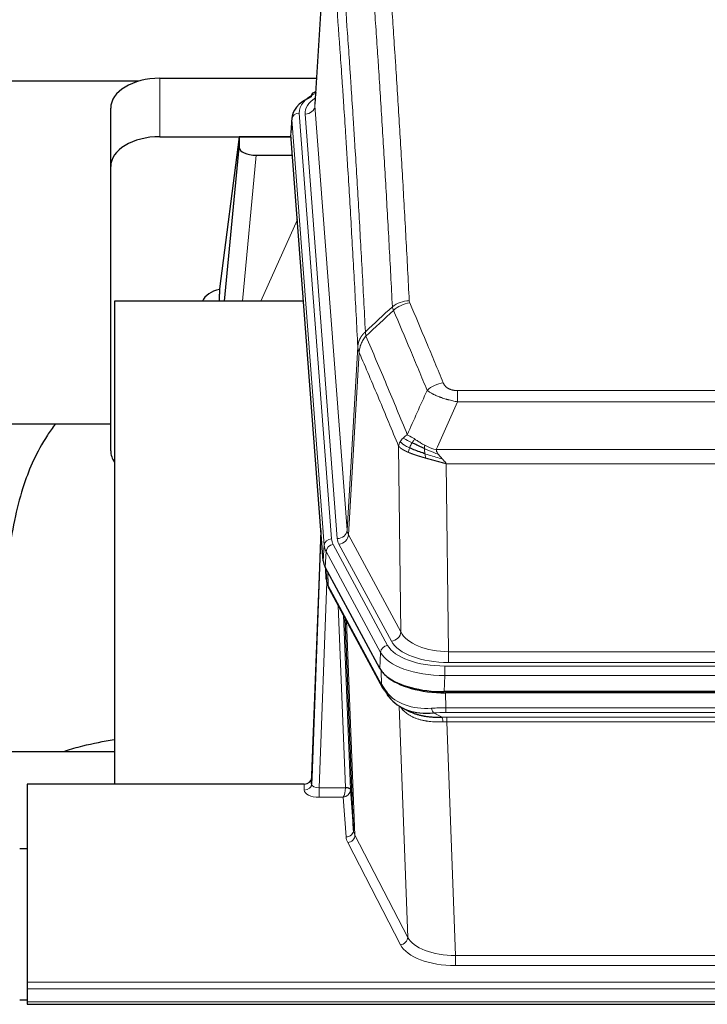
# Model space of a CAD drawing. Header units: inches. Extents: x 0 to 23760, y -13 to 16800.
# Tile 103 of 217: x 6252 to 6532, y 13782 to 14183. Entities that reach past the tile are written whole.
import ezdxf

# ---------------------------------------------------------------- set-up
doc = ezdxf.new("R2010")
doc.units = ezdxf.units.IN
doc.layers.add('254', color=7, linetype='Continuous', true_color=0xffffff)
doc.styles.add('latin_extended', font='simplex.shx')
doc.dimstyles.get("Standard").update_dxf_attribs({"dimtxt": 0.18, "dimasz": 0.18, "dimexe": 0.18, "dimexo": 0.0625, "dimgap": 0.09, "dimtad": 0, "dimtih": 1, "dimtoh": 1, "dimdec": 4, "dimzin": 0, "dimdsep": 46, "dimtxsty": 'Standard', "dimcen": 0.09, "dimadec": 0, "dimazin": 0, "dimtfac": 1, "dimtdec": 4, "dimtofl": 0, "dimtmove": 0, "dimatfit": 3, "dimfxl": 1, "dimtolj": 1, "dimtzin": 0, "dimarcsym": 0})

# ---------------------------------------------------------------- blocks, each defined once
blk = doc.blocks.new('_U11')
at = {"layer": '254', "color": 3, "linetype": 'Continuous', "lineweight": 13, "transparency": 16777216}
for p, q in [((8556.02, 13896.35), (8556.02, 10183.85)), ((1790.04, 13598.43), (1790.04, 10183.85)), ((1930.04, 10223.85), (8416.02, 10223.85))]:
    blk.add_line(p, q, dxfattribs=at)
at = {"layer": '254', "color": 3, "transparency": 16777216}
for points in [[(1930.04, 10247.19), (1930.04, 10200.52), (1790.04, 10223.85)], [(8416.02, 10200.52), (8416.02, 10247.19), (8556.02, 10223.85)]]:
    blk.add_solid(points, dxfattribs=at)
at = {"layer": 'Defpoints', "color": 0, "transparency": 16777216}
for p in [(8556.02, 13936.35), (1790.04, 13638.43), (8556.02, 10223.85)]:
    blk.add_point(p, dxfattribs=at)
at = {"layer": '254', "color": 2, "lineweight": 13, "transparency": 16777216, "insert": (4929.7, 10433.85), "char_height": 140, "attachment_point": 1, "style": 'latin_extended'}
blk.add_mtext('\\A1;6766', dxfattribs=at)
blk = doc.blocks.new('_U15')
at = {"layer": '254', "color": 3, "linetype": 'Continuous', "lineweight": 13, "transparency": 16777216}
for p, q in [((4694.96, 13096.46), (4694.96, 14103.12)), ((5387.02, 13096.46), (4654.96, 13096.46)), ((4694.96, 12563.35), (4694.96, 12956.46)), ((8054.02, 12423.35), (4654.96, 12423.35))]:
    blk.add_line(p, q, dxfattribs=at)
at = {"layer": '254', "color": 3, "transparency": 16777216}
for points in [[(4718.3, 12956.46), (4671.63, 12956.46), (4694.96, 13096.46)], [(4671.63, 12563.35), (4718.3, 12563.35), (4694.96, 12423.35)]]:
    blk.add_solid(points, dxfattribs=at)
at = {"layer": 'Defpoints', "color": 0, "transparency": 16777216}
for p in [(4694.96, 13096.46), (5427.02, 13096.46), (8094.02, 12423.35)]:
    blk.add_point(p, dxfattribs=at)
at = {"layer": '254', "color": 2, "lineweight": 13, "transparency": 16777216, "insert": (4484.96, 13673.12), "char_height": 140, "attachment_point": 1, "rotation": 90, "style": 'latin_extended'}
blk.add_mtext('\\A1;\\C2;650', dxfattribs=at)

msp = doc.modelspace()

# ---------------------------------------------------------------- linework, layer by layer
at = {"layer": '254', "color": 2, "linetype": 'Continuous', "lineweight": 25}
for p, q in [((6377.507, 14235.249), (6372.256, 14148.613)), ((6300.354, 14158.006), (6133.213, 14158.006)), ((6309.078, 14159.211), (6372.901, 14159.211)), ((6372.568, 14153.755), (6371.625, 14153.32)), ((6289.078, 14123.235), (6289.078, 14147.037)), ((6362.877, 14143.262), (6362.497, 14136.979)), ((6309.078, 14135.409), (6362.565, 14135.409)), ((6341.388, 14135.32), (6333.34, 14073.534)), ((6362.572, 14135.32), (6341.388, 14135.32)), ((6341.388, 14135.32), (6341.388, 14131.089)), ((6375.62, 13962.743), (6362.502, 14136.196)), ((6335.478, 14068.432), (6341.388, 14131.089)), ((6348.362, 14127.869), (6363.132, 14127.869)), ((6289.078, 14007.581), (6289.078, 14123.235)), ((6333.339, 14073.528), (6333.34, 14073.534)), ((6333.339, 14073.528), (6333.339, 14071.342)), ((6367.628, 14068.432), (6290.685, 14068.432)), ((6290.685, 14068.432), (6290.685, 13871.865)), ((6289.07, 14018.353), (6218.664, 14018.353)), ((6374.684, 13975.124), (6370.926, 13874.485)), ((6370.915, 13871.948), (6374.604, 13970.73)), ((6398.659, 13918.951), (6376.405, 13960.165)), ((6376.533, 13959.928), (6376.896, 13955.127)), ((6376.889, 13955.24), (6376.719, 13959.584)), ((6376.889, 13955.24), (6376.896, 13955.127)), ((6378.034, 13951.331), (6399.781, 13911.055)), ((6387.94, 13853.12), (6384.512, 13939.33)), ((6641.228, 13909.512), (6424.821, 13909.512)), ((6640.636, 13909.031), (6425.413, 13909.031)), ((6407.922, 13902.879), (6410.666, 13901.492)), ((6218.687, 13885.203), (6290.684, 13885.203)), ((6370.926, 13874.485), (6370.915, 13871.948)), ((6255.024, 13871.864), (6255.024, 13791.229)), ((6367.927, 13871.864), (6255.024, 13871.864)), ((6386.712, 13869.738), (6387.94, 13853.12)), ((6252.025, 13845.665), (6255.025, 13845.665)), ((6255.024, 13791.229), (6255.024, 13788.495)), ((6255.024, 13788.495), (6255.024, 13783.247)), ((6255.029, 13783.923), (6252.027, 13783.923)), ((6255.024, 13783.247), (6255.024, 13782.232)), ((6255.024, 13782.232), (6812.024, 13782.232))]:
    msp.add_line(p, q, dxfattribs=at)
at = {"layer": '254', "color": 110, "linetype": 'Continuous', "lineweight": 13}
for p, q in [((6377.509, 14234.627), (6372.261, 14148.037)), ((6309.078, 14135.409), (6309.078, 14159.211)), ((6365.877, 14145.045), (6378.988, 13971.685)), ((6372.261, 14148.037), (6385.327, 13975.264)), ((6362.883, 14142.475), (6362.502, 14136.196)), ((6375.994, 13969.115), (6362.883, 14142.475)), ((6368.269, 14144.61), (6381.335, 13971.837)), ((6348.362, 14127.869), (6342.755, 14068.433)), ((6350.166, 14068.433), (6365.107, 14101.747)), ((6385.327, 13975.264), (6389.704, 14049.941)), ((6390.26, 14047.607), (6385.908, 13973.355)), ((6430.353, 14032.06), (6635.696, 14032.06)), ((6430.353, 14027.496), (6430.353, 14032.06)), ((6635.696, 14027.496), (6430.353, 14027.496)), ((6407.26, 13933.812), (6406.303, 14009.462)), ((6421.622, 14008.017), (6644.427, 14008.017)), ((6640.314, 14002.272), (6425.735, 14002.272)), ((6425.735, 14002.272), (6426.703, 13925.777)), ((6385.908, 13973.355), (6407.26, 13933.812)), ((6375.62, 13962.743), (6375.994, 13969.115)), ((6379.685, 13969.394), (6401.859, 13928.329)), ((6403.384, 13930.003), (6382.032, 13969.546)), ((6376.778, 13966.538), (6376.405, 13960.165)), ((6398.952, 13925.472), (6376.778, 13966.538)), ((6376.535, 13959.924), (6376.889, 13955.24)), ((6377.456, 13958.218), (6377.674, 13952.661)), ((6377.039, 13954.268), (6373.908, 13870.417)), ((6377.674, 13952.661), (6399.422, 13912.385)), ((6384.714, 13870.503), (6381.692, 13944.555)), ((6383.819, 13940.615), (6386.712, 13869.738)), ((6385.058, 13938.32), (6388.526, 13851.109)), ((6398.659, 13918.951), (6398.952, 13925.472)), ((6426.703, 13921.363), (6426.703, 13925.777)), ((6426.703, 13925.777), (6639.346, 13925.777)), ((6639.346, 13921.363), (6426.703, 13921.363)), ((6399.422, 13912.385), (6399.245, 13918.021)), ((6425.114, 13919.939), (6640.935, 13919.939)), ((6425.114, 13916.034), (6425.114, 13919.939)), ((6425.114, 13916.034), (6424.821, 13909.512)), ((6640.935, 13916.034), (6425.114, 13916.034)), ((6425.413, 13909.031), (6425.604, 13902.94)), ((6410.011, 13809.495), (6406.575, 13903.635)), ((6420.58, 13900.846), (6424.033, 13899.101)), ((6425.604, 13901.074), (6425.604, 13902.94)), ((6425.604, 13902.94), (6640.445, 13902.94)), ((6640.445, 13901.074), (6425.604, 13901.074)), ((6425.946, 13897.266), (6425.946, 13899.132)), ((6425.946, 13899.132), (6640.103, 13899.132)), ((6425.946, 13897.266), (6429.419, 13802.091)), ((6640.103, 13897.266), (6425.946, 13897.266)), ((6367.917, 13869.416), (6367.927, 13871.864)), ((6373.908, 13870.417), (6373.908, 13866.501)), ((6373.908, 13870.417), (6384.713, 13870.417)), ((6373.908, 13866.501), (6383.75, 13866.501)), ((6384.944, 13850.353), (6383.75, 13866.501)), ((6388.526, 13851.109), (6410.011, 13809.495)), ((6407.102, 13806.432), (6385.617, 13848.046)), ((6429.419, 13802.091), (6429.419, 13797.99)), ((6429.419, 13802.091), (6636.629, 13802.091)), ((6636.629, 13797.99), (6429.419, 13797.99)), ((6255.024, 13791.229), (6812.024, 13791.229)), ((6255.024, 13788.495), (6812.024, 13788.495)), ((6255.024, 13783.247), (6812.024, 13783.247))]:
    msp.add_line(p, q, dxfattribs=at)
at = {"layer": '254', "color": 2, "linetype": 'Continuous', "lineweight": 25}
for centre, major_axis, ratio, start_param, end_param in [((6309.078, 14147.037), (-20, 0), 0.608706, 4.712389, 6.2831853), ((6372.882, 14150.596), (1.258, -2.724), 0.6272114, 3.1415983, 4.0254232), ((6389.896, 14142.758), (-27.03, 0.194), 0.4633579, 5.502135, 6.3212481), ((6309.078, 14123.235), (-20, 0), 0.608706, 4.712389, 6.2831853), ((6348.415, 14131.113), (7.027, 0.031), 0.4617281, 3.1395348, 4.7027345), ((6336.219, 14066.354), (-10.208, 0), 0.7029015, 4.9983373, 5.9892938), ((6336.219, 13874.963), (-10.152, 515.131), 0.0020796, 5.0973621, 5.1034662), ((6309.078, 14007.581), (-20, 0), 0.608706, 0, 0.4035719), ((6402.641, 13963.182), (27.037, 0.006), 0.4611335, 3.1763491, 3.3855005), ((6404.684, 13935.451), (-27.174, 22.247), 0.2659531, 0.2482946, 0.2802748), ((6403.533, 13964.727), (26.161, 11.46), 0.4493681, 3.0159633, 3.1613144), ((6381.387, 13953.551), (3.584, 1.776), 0.8816114, 2.7716102, 3.1419462), ((6424.879, 13921.997), (27.023, 0.034), 0.4619935, 3.3853572, 3.670307), ((6425.439, 13921.506), (27.01, 0.015), 0.4618579, 3.6271853, 4.7111791), ((6424.879, 13921.997), (27.023, 0.034), 0.4619935, 3.670307, 4.7096668), ((6426.253, 13895.506), (-27.355, 20.182), 0.1876908, 0.3765826, 0.5974134), ((6403.3, 13912.956), (3.52, 1.9), 0.8606628, 3.1415888, 3.5094104), ((6423.557, 13892.643), (-23.434, 19.972), 0.1471226, 0.3626514, 0.5834823), ((6405.077, 13910.274), (3.195, 2.407), 0.6715965, 2.6043549, 3.391291), ((6425.35, 13924.323), (23.359, 16.381), 0.7286412, 3.1732971, 4.057134), ((6367.928, 13874.576), (3, 0.002), 0.9042699, 4.7116987, 6.2488686)]:
    msp.add_ellipse(centre, major_axis=major_axis, ratio=ratio, start_param=start_param, end_param=end_param, dxfattribs=at)
at = {"layer": '254', "color": 110, "linetype": 'Continuous', "lineweight": 13}
for centre, major_axis, ratio, start_param, end_param in [((6389.896, 14145.42), (-24.034, 0.016), 0.461198, 5.4992389, 6.318352), ((6372.882, 14150.596), (1.258, -2.724), 0.6272114, 2.6666598, 3.1415983), ((6392.288, 14144.985), (-24.034, 0.016), 0.461198, 5.6862399, 6.318352), ((6365.877, 14142.384), (2.991, 0.226), 0.8864705, 1.5038552, 3.0222916), ((6368.269, 14148.158), (3.989, 0.302), 0.8864705, 4.6454478, 6.1638843), ((6410.658, 14060.312), (-9.987, -0.512), 0.8285973, 4.6699673, 5.4273767), ((6410.845, 14059.52), (-9.188, -3.948), 0.8056434, 4.3791539, 5.1247913), ((6424.506, 14027.058), (-9.245, -3.812), 0.7933159, 4.3962573, 5.1392153), ((6374.604, 13968.578), (0.214, 6.443), 0.0117452, 0.5090713, 1.2305416), ((6381.335, 13975.386), (3.989, 0.302), 0.8864705, 4.6454478, 6.1638843), ((6382.032, 13973.094), (3.52, 1.9), 0.8606628, 4.2773553, 5.7957917), ((6405.353, 13975.776), (20.038, 0.241), 0.4621297, 3.1708089, 3.3799603), ((6377.602, 13970.639), (2.998, -0.112), 0.4302668, 3.1576572, 3.7226285), ((6378.988, 13969.024), (2.991, 0.226), 0.8864705, 1.5038552, 3.0222916), ((6403.006, 13969.415), (-27.028, 0.171), 0.4605352, 0.0378207, 0.2469722), ((6379.685, 13966.733), (2.64, 1.425), 0.8606628, 1.1357626, 2.6541991), ((6403.006, 13972.076), (24.033, 0.005), 0.4611335, 3.1763491, 3.3855005), ((6405.353, 13972.228), (24.033, 0.005), 0.4611335, 3.1763491, 3.3855005), ((6404.684, 13935.451), (-27.538, 20.422), 0.1820491, 0.3394773, 0.3714577), ((6381.553, 13953.231), (3.52, 1.9), 0.8606628, 2.7414655, 3.1415888), ((6403.384, 13933.551), (3.52, 1.9), 0.8606628, 4.2773553, 5.7957917), ((6426.623, 13936.384), (-20.002, 0.126), 0.5302672, 0.2567917, 1.5781041), ((6426.623, 13932.836), (-24.002, 0.049), 0.477994, 0.2537759, 1.5750883), ((6401.859, 13925.668), (2.64, 1.425), 0.8606628, 1.1357626, 2.6541991), ((6425.166, 13928.375), (-27.018, 0.111), 0.4567867, 0.246464, 1.5707737), ((6425.166, 13931.036), (24.02, 0.03), 0.4619935, 3.3853572, 4.7096668), ((6403.3, 13912.956), (3.52, 1.9), 0.8606628, 2.7414655, 3.1415888), ((6425.35, 13924.323), (25.329, 12.681), 0.6929209, 3.2824386, 4.1662755), ((6426.253, 13895.506), (-27.015, 0.091), 0.2751837, 4.7373543, 4.9581852), ((6420.58, 13904.681), (-0.368, 3.983), 0.2964475, 2.0527062, 2.8396422), ((6426.253, 13891.671), (-23.017, 0.318), 0.4083138, 4.7462544, 4.9670852), ((6426.735, 13889.319), (-24.025, 0.387), 0.4081206, 4.7518286, 4.8316761), ((6424.033, 13895.265), (0.131, -3.998), 0.1099517, 2.0830946, 2.8518059), ((6426.735, 13885.484), (-20.023, 0.877), 0.5868265, 4.777515, 4.8573626), ((6373.92, 13869.416), (6.003, 0.008), 0.4854373, 3.1388974, 4.7096937), ((6367.917, 13872.04), (-3, 0.013), 0.8746179, 1.5745081, 3.1116779), ((6373.92, 13872.04), (3.004, 0.138), 0.5390598, 3.1127167, 4.683513), ((6383.75, 13869.125), (0.506, 2.997), 0.2740591, 3.694004, 5.2037138), ((6383.75, 13869.125), (2.669, 1.608), 0.8008031, 4.262859, 5.7725688), ((6383.714, 13870.472), (-1.001, 0.011), 0.903668, 3.0924533, 3.1882188), ((6384.713, 13869.556), (1.996, -0.13), 0.4297663, 0.0674602, 1.5988341), ((6384.714, 13869.642), (1.998, 0.082), 0.4302193, 0.0160628, 1.553239), ((6383.714, 13869.611), (2.996, 0.15), 0.884215, 6.1784613, 6.2742268), ((6384.944, 13852.977), (-2.992, -0.221), 0.8740585, 1.5062672, 3.1117425), ((6407.943, 13853.375), (-20.016, 0.121), 0.4848834, 0.0387668, 0.248091), ((6407.943, 13850.751), (-23.014, 0.002), 0.4845187, 0.0358431, 0.2451673), ((6385.617, 13850.67), (-2.666, -1.376), 0.8484453, 1.1579292, 2.76165), ((6407.102, 13809.056), (-2.666, -1.376), 0.8484453, 1.1579292, 2.76165), ((6429.426, 13811.765), (-20.013, 0.104), 0.483363, 0.2476114, 1.5729934), ((6429.426, 13809.141), (23.012, 0.004), 0.4845836, 3.3866449, 4.7120269)]:
    msp.add_ellipse(centre, major_axis=major_axis, ratio=ratio, start_param=start_param, end_param=end_param, dxfattribs=at)
for points, knots in [([(6398.699, 14251.252), (6399.256, 14244.632), (6400.357, 14231.142), (6401.965, 14210.158), (6403.007, 14195.668), (6403.778, 14184.614), (6404.16, 14179.04), (6404.539, 14173.396), (6404.79, 14169.617), (6404.915, 14167.72), (6405.539, 14158.195), (6406.03, 14150.454), (6406.755, 14138.659), (6406.995, 14134.697), (6407.471, 14126.714), (6407.707, 14122.693), (6408.409, 14110.54), (6409.33, 14094.098), (6410.22, 14077.18), (6410.658, 14068.601)], [0, 0, 0, 0, 0.125, 0.25, 0.375, 0.375, 0.4375, 0.46875, 0.46875, 0.5, 0.5, 0.625, 0.625, 0.6875, 0.6875, 0.75, 0.75, 0.875, 1, 1, 1, 1]), ([(6403.79, 14066.225), (6403.352, 14074.793), (6402.46, 14091.692), (6401.538, 14108.115), (6400.835, 14120.253), (6400.599, 14124.27), (6400.123, 14132.243), (6399.882, 14136.2), (6399.156, 14147.981), (6398.664, 14155.714), (6398.04, 14165.227), (6397.915, 14167.122), (6397.663, 14170.896), (6397.284, 14176.534), (6396.901, 14182.102), (6396.129, 14193.143), (6395.086, 14207.616), (6393.476, 14228.576), (6392.374, 14242.051), (6391.816, 14248.663)], [0, 0, 0, 0, 0.125, 0.25, 0.25, 0.3125, 0.3125, 0.375, 0.375, 0.5, 0.5, 0.53125, 0.53125, 0.5625, 0.625, 0.625, 0.75, 0.875, 1, 1, 1, 1]), ([(6380.564, 14241.243), (6381.135, 14234.551), (6382.263, 14220.909), (6383.908, 14199.667), (6384.975, 14184.988), (6385.763, 14173.785), (6386.154, 14168.134), (6386.606, 14161.457), (6386.798, 14158.577), (6386.926, 14156.653), (6386.99, 14155.689), (6387.309, 14150.859), (6387.689, 14145.016), (6388.126, 14138.116), (6388.313, 14135.141), (6388.437, 14133.154), (6388.499, 14132.158), (6389.055, 14123.18), (6390.028, 14106.973), (6391.439, 14081.92), (6392.347, 14064.724), (6392.793, 14056.002)], [0, 0, 0, 0, 0.125, 0.25, 0.375, 0.375, 0.4375, 0.46875, 0.484375, 0.484375, 0.5, 0.5, 0.5625, 0.59375, 0.609375, 0.609375, 0.625, 0.625, 0.75, 0.875, 1, 1, 1, 1]), ([(6389.704, 14049.941), (6389.259, 14058.635), (6388.353, 14075.777), (6386.946, 14100.751), (6385.976, 14116.909), (6385.422, 14125.859), (6385.36, 14126.852), (6385.236, 14128.833), (6385.05, 14131.799), (6384.613, 14138.678), (6384.235, 14144.504), (6383.917, 14149.319), (6383.853, 14150.281), (6383.725, 14152.199), (6383.534, 14155.07), (6383.083, 14161.727), (6382.693, 14167.361), (6381.907, 14178.532), (6380.844, 14193.168), (6379.203, 14214.349), (6378.078, 14227.954), (6377.509, 14234.627)], [0, 0, 0, 0, 0.125, 0.25, 0.375, 0.375, 0.390625, 0.390625, 0.40625, 0.4375, 0.5, 0.5, 0.515625, 0.515625, 0.53125, 0.5625, 0.625, 0.625, 0.75, 0.875, 1, 1, 1, 1]), ([(6410.845, 14067.806), (6410.789, 14067.937), (6410.746, 14068.068), (6410.683, 14068.333), (6410.664, 14068.467), (6410.658, 14068.601)], [0, 0, 0, 0, 0.5, 0.5, 1, 1, 1, 1]), ([(6410.845, 14067.806), (6413.13, 14062.465), (6415.412, 14057.079), (6418.827, 14048.93), (6419.964, 14046.203), (6422.237, 14040.725), (6423.372, 14037.975), (6424.506, 14035.214)], [0, 0, 0, 0, 0.5, 0.5, 0.75, 0.75, 1, 1, 1, 1]), ([(6417.926, 14032.156), (6416.791, 14034.915), (6415.654, 14037.663), (6413.379, 14043.135), (6412.24, 14045.86), (6408.821, 14054.001), (6406.537, 14059.383), (6404.249, 14064.719)], [0, 0, 0, 0, 0.25, 0.25, 0.5, 0.5, 1, 1, 1, 1]), ([(6389.704, 14049.941), (6389.705, 14049.956), (6389.706, 14049.985), (6389.71, 14050.03), (6389.713, 14050.075), (6389.716, 14050.12), (6389.72, 14050.165), (6389.724, 14050.21), (6389.729, 14050.254), (6389.733, 14050.299), (6389.738, 14050.344), (6389.743, 14050.388), (6389.748, 14050.433), (6389.754, 14050.478), (6389.76, 14050.523), (6389.766, 14050.567), (6389.772, 14050.612), (6389.779, 14050.656), (6389.786, 14050.701), (6389.793, 14050.745), (6389.8, 14050.79), (6389.808, 14050.834), (6389.816, 14050.879), (6389.824, 14050.923), (6389.832, 14050.967), (6389.841, 14051.012), (6389.85, 14051.056), (6389.859, 14051.1), (6389.868, 14051.145), (6389.878, 14051.189), (6389.888, 14051.233), (6389.898, 14051.277), (6389.908, 14051.321), (6389.919, 14051.365), (6389.93, 14051.409), (6389.941, 14051.453), (6389.952, 14051.497), (6389.964, 14051.541), (6389.976, 14051.584), (6389.988, 14051.628), (6390, 14051.672), (6390.013, 14051.716), (6390.026, 14051.759), (6390.039, 14051.803), (6390.052, 14051.846), (6390.066, 14051.89), (6390.08, 14051.933), (6390.094, 14051.976), (6390.108, 14052.019), (6390.123, 14052.063), (6390.137, 14052.106), (6390.152, 14052.149), (6390.168, 14052.192), (6390.183, 14052.235), (6390.199, 14052.278), (6390.215, 14052.321), (6390.231, 14052.363), (6390.248, 14052.406), (6390.265, 14052.449), (6390.282, 14052.491), (6390.299, 14052.534), (6390.316, 14052.576), (6390.334, 14052.618), (6390.352, 14052.661), (6390.37, 14052.703), (6390.389, 14052.745), (6390.407, 14052.787), (6390.426, 14052.829), (6390.445, 14052.871), (6390.465, 14052.912), (6390.484, 14052.954), (6390.504, 14052.996), (6390.524, 14053.037), (6390.545, 14053.079), (6390.565, 14053.12), (6390.586, 14053.162), (6390.613, 14053.215), (6390.647, 14053.28), (6390.688, 14053.357), (6390.729, 14053.433), (6390.772, 14053.509), (6390.815, 14053.585), (6390.859, 14053.661), (6390.904, 14053.736), (6390.949, 14053.811), (6390.996, 14053.885), (6391.043, 14053.96), (6391.091, 14054.034), (6391.139, 14054.107), (6391.189, 14054.18), (6391.239, 14054.253), (6391.29, 14054.326), (6391.342, 14054.398), (6391.394, 14054.47), (6391.447, 14054.541), (6391.501, 14054.612), (6391.556, 14054.683), (6391.611, 14054.753), (6391.667, 14054.823), (6391.724, 14054.892), (6391.781, 14054.961), (6391.84, 14055.029), (6391.899, 14055.097), (6391.958, 14055.165), (6392.018, 14055.232), (6392.079, 14055.299), (6392.141, 14055.365), (6392.203, 14055.431), (6392.266, 14055.497), (6392.33, 14055.561), (6392.394, 14055.626), (6392.459, 14055.69), (6392.525, 14055.753), (6392.591, 14055.816), (6392.658, 14055.879), (6392.725, 14055.941), (6392.77, 14055.982), (6392.793, 14056.002)], [0, 0, 0, 0, 0.0066687, 0.0133374, 0.0200061, 0.0266746, 0.0333432, 0.0400116, 0.0466801, 0.0533484, 0.0600168, 0.066685, 0.0733532, 0.0800214, 0.0866895, 0.0933575, 0.1000255, 0.1066935, 0.1133614, 0.1200292, 0.126697, 0.1333647, 0.1400324, 0.1467001, 0.1533676, 0.1600352, 0.1667026, 0.1733701, 0.1800374, 0.1867047, 0.193372, 0.2000392, 0.2067064, 0.2133735, 0.2200405, 0.2267075, 0.2333745, 0.2400414, 0.2467082, 0.253375, 0.2600418, 0.2667085, 0.2733751, 0.2800417, 0.2867082, 0.2933747, 0.3000412, 0.3067075, 0.3133739, 0.3200401, 0.3267064, 0.3333725, 0.3400387, 0.3467047, 0.3533708, 0.3600367, 0.3667026, 0.3733685, 0.3800343, 0.3867001, 0.3933658, 0.4000315, 0.4066971, 0.4133626, 0.4200281, 0.4266936, 0.433359, 0.4400243, 0.4466896, 0.4533549, 0.4600201, 0.4666852, 0.4733503, 0.4800154, 0.4866804, 0.4933453, 0.5000102, 0.5125098, 0.5250093, 0.5375088, 0.5500082, 0.5625077, 0.5750071, 0.5875066, 0.600006, 0.6125054, 0.6250049, 0.6375043, 0.6500037, 0.6625032, 0.6750026, 0.6875021, 0.7000016, 0.7125011, 0.7250006, 0.7375001, 0.7499997, 0.7624993, 0.7749989, 0.7874985, 0.7999982, 0.812498, 0.8249977, 0.8374975, 0.8499974, 0.8624973, 0.8749972, 0.8874972, 0.8999973, 0.9124974, 0.9249976, 0.9374978, 0.9499981, 0.9624985, 0.9749989, 0.9874994, 1, 1, 1, 1]), ([(6390.26, 14047.607), (6390.281, 14048.19), (6390.359, 14048.778), (6390.623, 14049.945), (6390.808, 14050.523), (6391.28, 14051.655), (6391.565, 14052.208), (6392.224, 14053.271), (6392.596, 14053.782), (6393.005, 14054.265)], [0, 0, 0, 0, 0.25, 0.25, 0.5, 0.5, 0.75, 0.75, 1, 1, 1, 1]), ([(6393.005, 14054.265), (6392.93, 14054.559), (6392.888, 14054.862), (6392.83, 14055.451), (6392.814, 14055.739), (6392.793, 14056.002)], [0, 0, 0, 0, 0.5, 0.5, 1, 1, 1, 1]), ([(6393.005, 14054.265), (6395.827, 14047.71), (6398.643, 14041.086), (6402.857, 14031.046), (6404.259, 14027.683), (6407.062, 14020.921), (6408.461, 14017.523), (6409.859, 14014.108)], [0, 0, 0, 0, 0.5, 0.5, 0.75, 0.75, 1, 1, 1, 1]), ([(6390.26, 14047.607), (6390.255, 14047.62), (6390.245, 14047.645), (6390.23, 14047.683), (6390.214, 14047.722), (6390.199, 14047.761), (6390.184, 14047.801), (6390.169, 14047.842), (6390.153, 14047.883), (6390.138, 14047.925), (6390.122, 14047.968), (6390.107, 14048.011), (6390.092, 14048.054), (6390.076, 14048.099), (6390.061, 14048.144), (6390.046, 14048.189), (6390.031, 14048.236), (6390.016, 14048.282), (6390.001, 14048.33), (6389.986, 14048.378), (6389.971, 14048.427), (6389.957, 14048.476), (6389.943, 14048.526), (6389.929, 14048.577), (6389.915, 14048.628), (6389.901, 14048.68), (6389.888, 14048.732), (6389.867, 14048.816), (6389.841, 14048.929), (6389.813, 14049.066), (6389.789, 14049.193), (6389.77, 14049.31), (6389.754, 14049.417), (6389.741, 14049.514), (6389.731, 14049.601), (6389.723, 14049.678), (6389.717, 14049.745), (6389.713, 14049.802), (6389.709, 14049.849), (6389.707, 14049.886), (6389.705, 14049.913), (6389.704, 14049.93), (6389.704, 14049.938), (6389.704, 14049.941)], [0, 0, 0, 0, 0.0155037, 0.0313049, 0.0474035, 0.0637997, 0.0804935, 0.097485, 0.1147743, 0.1323613, 0.1502462, 0.1684289, 0.1869096, 0.2056883, 0.224765, 0.2441397, 0.2638126, 0.2837835, 0.3040527, 0.32462, 0.3454856, 0.3666494, 0.3881116, 0.409872, 0.4319308, 0.454288, 0.4769435, 0.4998975, 0.5635611, 0.6228928, 0.6778927, 0.7285606, 0.7748966, 0.8169007, 0.8545729, 0.8879131, 0.9169214, 0.9415977, 0.9619421, 0.9779545, 0.989635, 0.9969835, 1, 1, 1, 1]), ([(6406.303, 14009.462), (6404.972, 14012.703), (6403.639, 14015.929), (6400.972, 14022.348), (6399.636, 14025.543), (6395.625, 14035.079), (6392.946, 14041.374), (6390.26, 14047.607)], [0, 0, 0, 0, 0.25, 0.25, 0.5, 0.5, 1, 1, 1, 1]), ([(6430.353, 14032.06), (6430.171, 14032.06), (6429.988, 14032.064), (6429.624, 14032.083), (6429.445, 14032.097), (6429.089, 14032.135), (6428.914, 14032.159), (6428.567, 14032.218), (6428.396, 14032.252), (6428.185, 14032.302), (6428.143, 14032.312), (6428.059, 14032.334), (6427.935, 14032.367), (6427.814, 14032.402), (6427.575, 14032.477), (6427.267, 14032.586), (6426.98, 14032.713), (6426.807, 14032.799), (6426.772, 14032.816), (6426.704, 14032.851), (6426.671, 14032.869), (6426.571, 14032.923), (6426.506, 14032.96), (6426.316, 14033.073), (6426.197, 14033.152), (6425.97, 14033.314), (6425.863, 14033.398), (6425.66, 14033.571), (6425.565, 14033.66), (6425.452, 14033.774), (6425.429, 14033.797), (6425.385, 14033.843), (6425.364, 14033.866), (6425.3, 14033.936), (6425.259, 14033.983), (6425.14, 14034.125), (6425.067, 14034.22), (6424.93, 14034.414), (6424.866, 14034.512), (6424.69, 14034.808), (6424.59, 14035.009), (6424.506, 14035.214)], [0, 0, 0, 0, 0.0625, 0.0625, 0.125, 0.125, 0.1875, 0.1875, 0.25, 0.25, 0.265625, 0.265625, 0.28125, 0.3125, 0.3125, 0.375, 0.4375, 0.4375, 0.453125, 0.453125, 0.46875, 0.46875, 0.5, 0.5, 0.5625, 0.5625, 0.625, 0.625, 0.6875, 0.6875, 0.703125, 0.703125, 0.71875, 0.71875, 0.75, 0.75, 0.8125, 0.8125, 0.875, 0.875, 1, 1, 1, 1]), ([(6430.353, 14027.496), (6430.018, 14027.557), (6429.685, 14027.62), (6429.022, 14027.754), (6428.694, 14027.823), (6427.718, 14028.04), (6427.08, 14028.197), (6426.378, 14028.385), (6426.3, 14028.407), (6426.144, 14028.449), (6426.067, 14028.471), (6425.835, 14028.536), (6425.682, 14028.58), (6425.228, 14028.713), (6424.633, 14028.896), (6424.06, 14029.088), (6423.639, 14029.235), (6423.43, 14029.309), (6423.225, 14029.385), (6423.089, 14029.436), (6423.021, 14029.461), (6422.415, 14029.691), (6421.907, 14029.902), (6421.188, 14030.225), (6420.956, 14030.335), (6420.617, 14030.5), (6420.506, 14030.556), (6420.288, 14030.668), (6420.18, 14030.724), (6419.653, 14031.006), (6419.265, 14031.234), (6418.55, 14031.692), (6418.223, 14031.923), (6417.926, 14032.156)], [0, 0, 0, 0, 0.0625, 0.0625, 0.125, 0.125, 0.25, 0.25, 0.265625, 0.265625, 0.28125, 0.28125, 0.3125, 0.3125, 0.375, 0.4375, 0.4375, 0.46875, 0.484375, 0.484375, 0.5, 0.5, 0.625, 0.625, 0.6875, 0.6875, 0.71875, 0.71875, 0.75, 0.75, 0.875, 0.875, 1, 1, 1, 1]), ([(6406.942, 14011.175), (6407.098, 14011.451), (6407.278, 14011.722), (6407.682, 14012.253), (6407.907, 14012.513), (6408.152, 14012.764)], [0, 0, 0, 0, 0.5, 0.5, 1, 1, 1, 1]), ([(6408.152, 14012.764), (6408.398, 14013.008), (6408.664, 14013.243), (6409.235, 14013.693), (6409.538, 14013.907), (6409.859, 14014.108)], [0, 0, 0, 0, 0.5, 0.5, 1, 1, 1, 1]), ([(6411.81, 14010.833), (6411.439, 14011.02), (6411.082, 14011.203), (6409.721, 14011.909), (6408.851, 14012.381), (6408.152, 14012.764)], [0, 0, 0, 0, 0.25, 0.25, 1, 1, 1, 1]), ([(6413.034, 14012.213), (6412.736, 14012.407), (6412.445, 14012.595), (6411.318, 14013.315), (6410.552, 14013.781), (6409.859, 14014.108)], [0, 0, 0, 0, 0.25, 0.25, 1, 1, 1, 1]), ([(6406.303, 14009.462), (6406.36, 14009.748), (6406.442, 14010.035), (6406.655, 14010.608), (6406.787, 14010.894), (6406.942, 14011.175)], [0, 0, 0, 0, 0.5, 0.5, 1, 1, 1, 1]), ([(6410.334, 14006.914), (6410.323, 14006.919), (6410.299, 14006.929), (6410.264, 14006.944), (6410.229, 14006.959), (6410.193, 14006.974), (6410.157, 14006.99), (6410.12, 14007.005), (6410.083, 14007.021), (6410.046, 14007.038), (6410.008, 14007.054), (6409.97, 14007.071), (6409.932, 14007.088), (6409.893, 14007.105), (6409.854, 14007.122), (6409.815, 14007.14), (6409.775, 14007.157), (6409.735, 14007.176), (6409.694, 14007.194), (6409.654, 14007.212), (6409.613, 14007.231), (6409.571, 14007.25), (6409.53, 14007.269), (6409.488, 14007.289), (6409.445, 14007.308), (6409.403, 14007.328), (6409.36, 14007.349), (6409.317, 14007.369), (6409.274, 14007.39), (6409.231, 14007.411), (6409.187, 14007.432), (6409.143, 14007.453), (6409.099, 14007.475), (6409.055, 14007.497), (6409.011, 14007.519), (6408.966, 14007.541), (6408.921, 14007.564), (6408.876, 14007.587), (6408.831, 14007.61), (6408.786, 14007.634), (6408.74, 14007.657), (6408.695, 14007.681), (6408.649, 14007.706), (6408.603, 14007.73), (6408.557, 14007.755), (6408.512, 14007.78), (6408.466, 14007.805), (6408.419, 14007.831), (6408.373, 14007.856), (6408.327, 14007.882), (6408.281, 14007.909), (6408.235, 14007.935), (6408.188, 14007.962), (6408.142, 14007.989), (6408.096, 14008.017), (6408.05, 14008.044), (6408.004, 14008.072), (6407.958, 14008.101), (6407.911, 14008.129), (6407.865, 14008.158), (6407.82, 14008.187), (6407.774, 14008.216), (6407.728, 14008.246), (6407.682, 14008.276), (6407.637, 14008.306), (6407.592, 14008.336), (6407.547, 14008.367), (6407.502, 14008.398), (6407.457, 14008.429), (6407.412, 14008.461), (6407.368, 14008.493), (6407.324, 14008.525), (6407.28, 14008.557), (6407.236, 14008.59), (6407.193, 14008.623), (6407.15, 14008.656), (6407.107, 14008.69), (6407.064, 14008.724), (6407.022, 14008.758), (6406.98, 14008.792), (6406.939, 14008.827), (6406.898, 14008.862), (6406.857, 14008.898), (6406.816, 14008.933), (6406.776, 14008.969), (6406.737, 14009.005), (6406.698, 14009.042), (6406.659, 14009.078), (6406.621, 14009.116), (6406.584, 14009.153), (6406.546, 14009.191), (6406.51, 14009.229), (6406.474, 14009.267), (6406.438, 14009.305), (6406.403, 14009.344), (6406.369, 14009.383), (6406.335, 14009.423), (6406.313, 14009.449), (6406.303, 14009.462)], [0, 0, 0, 0, 0.0060657, 0.012223, 0.0184718, 0.0248123, 0.0312443, 0.0377679, 0.0443831, 0.0510899, 0.0578883, 0.0647782, 0.0717598, 0.0788329, 0.0859977, 0.093254, 0.1006019, 0.1080414, 0.1155725, 0.1231952, 0.1309095, 0.1387154, 0.1466129, 0.1546019, 0.1626826, 0.1708549, 0.1791188, 0.1874742, 0.1959213, 0.20446, 0.2130903, 0.2218121, 0.2306256, 0.2395307, 0.2485274, 0.2576156, 0.2667955, 0.276067, 0.2854301, 0.2948848, 0.3044311, 0.314069, 0.3237985, 0.3336196, 0.3435324, 0.3535367, 0.3636326, 0.3738202, 0.3840993, 0.3944701, 0.4049324, 0.4154864, 0.426132, 0.4368691, 0.4476979, 0.4586183, 0.4696303, 0.480734, 0.4919292, 0.503216, 0.5145945, 0.5260645, 0.5376262, 0.5492795, 0.5610244, 0.5728609, 0.584789, 0.5968087, 0.60892, 0.621123, 0.6334175, 0.6458037, 0.6582815, 0.6708509, 0.6835119, 0.6962645, 0.7091087, 0.7220445, 0.735072, 0.748191, 0.7614017, 0.774704, 0.7880979, 0.8015834, 0.8151605, 0.8288293, 0.8425896, 0.8564416, 0.8703852, 0.8844204, 0.8985472, 0.9127656, 0.9270756, 0.9414773, 0.9559705, 0.9705554, 0.9852319, 1, 1, 1, 1]), ([(6410.824, 14008.76), (6410.389, 14008.963), (6409.979, 14009.168), (6408.45, 14009.983), (6407.554, 14010.591), (6406.942, 14011.175)], [0, 0, 0, 0, 0.25, 0.25, 1, 1, 1, 1]), ([(6410.334, 14006.914), (6410.37, 14007.094), (6410.413, 14007.299), (6410.518, 14007.746), (6410.58, 14007.987), (6410.706, 14008.409), (6410.763, 14008.583), (6410.824, 14008.76)], [0, 0, 0, 0, 0.375, 0.375, 0.75, 0.75, 1, 1, 1, 1]), ([(6410.824, 14008.76), (6410.855, 14008.848), (6410.887, 14008.937), (6411.022, 14009.294), (6411.135, 14009.565), (6411.384, 14010.093), (6411.521, 14010.351), (6411.712, 14010.676), (6411.761, 14010.755), (6411.81, 14010.833)], [0, 0, 0, 0, 0.125, 0.125, 0.5, 0.5, 0.875, 0.875, 1, 1, 1, 1]), ([(6411.81, 14010.833), (6411.909, 14010.988), (6412.01, 14011.136), (6412.267, 14011.48), (6412.424, 14011.664), (6412.735, 14011.979), (6412.888, 14012.111), (6413.034, 14012.213)], [0, 0, 0, 0, 0.25, 0.25, 0.625, 0.625, 1, 1, 1, 1]), ([(6417.004, 14009.805), (6416.824, 14009.901), (6416.645, 14009.998), (6415.938, 14010.393), (6415.423, 14010.7), (6414.429, 14011.314), (6413.95, 14011.621), (6413.335, 14012.018), (6413.184, 14012.116), (6413.034, 14012.213)], [0, 0, 0, 0, 0.125, 0.125, 0.5, 0.5, 0.875, 0.875, 1, 1, 1, 1]), ([(6416.854, 14008.436), (6416.852, 14008.591), (6416.854, 14008.738), (6416.867, 14009.082), (6416.883, 14009.265), (6416.931, 14009.578), (6416.963, 14009.707), (6417.004, 14009.805)], [0, 0, 0, 0, 0.25, 0.25, 0.625, 0.625, 1, 1, 1, 1]), ([(6421.622, 14008.017), (6420.401, 14008.282), (6419.225, 14008.724), (6417.731, 14009.428), (6417.364, 14009.613), (6417.004, 14009.805)], [0, 0, 0, 0, 0.75, 0.75, 1, 1, 1, 1]), ([(6417.337, 14004.582), (6417.315, 14004.589), (6417.271, 14004.601), (6417.205, 14004.62), (6417.139, 14004.639), (6417.073, 14004.657), (6417.007, 14004.676), (6416.941, 14004.695), (6416.875, 14004.714), (6416.808, 14004.733), (6416.742, 14004.752), (6416.676, 14004.771), (6416.609, 14004.791), (6416.543, 14004.81), (6416.476, 14004.829), (6416.41, 14004.848), (6416.343, 14004.868), (6416.276, 14004.887), (6416.209, 14004.907), (6416.143, 14004.926), (6416.076, 14004.946), (6416.009, 14004.965), (6415.942, 14004.985), (6415.875, 14005.005), (6415.808, 14005.025), (6415.741, 14005.045), (6415.674, 14005.065), (6415.607, 14005.085), (6415.54, 14005.105), (6415.473, 14005.125), (6415.406, 14005.145), (6415.339, 14005.165), (6415.272, 14005.185), (6415.205, 14005.206), (6415.138, 14005.226), (6415.071, 14005.246), (6415.004, 14005.267), (6414.937, 14005.287), (6414.869, 14005.308), (6414.802, 14005.329), (6414.735, 14005.349), (6414.668, 14005.37), (6414.601, 14005.391), (6414.534, 14005.412), (6414.467, 14005.433), (6414.4, 14005.454), (6414.333, 14005.475), (6414.266, 14005.496), (6414.199, 14005.517), (6414.132, 14005.539), (6414.065, 14005.56), (6413.998, 14005.581), (6413.932, 14005.603), (6413.865, 14005.624), (6413.798, 14005.646), (6413.731, 14005.668), (6413.665, 14005.689), (6413.598, 14005.711), (6413.531, 14005.733), (6413.465, 14005.755), (6413.399, 14005.777), (6413.332, 14005.799), (6413.266, 14005.821), (6413.2, 14005.843), (6413.133, 14005.866), (6413.067, 14005.888), (6413.001, 14005.91), (6412.935, 14005.933), (6412.869, 14005.955), (6412.804, 14005.978), (6412.738, 14006.001), (6412.672, 14006.023), (6412.607, 14006.046), (6412.541, 14006.069), (6412.476, 14006.092), (6412.411, 14006.115), (6412.346, 14006.138), (6412.281, 14006.161), (6412.216, 14006.184), (6412.151, 14006.208), (6412.086, 14006.231), (6412.022, 14006.254), (6411.957, 14006.278), (6411.893, 14006.301), (6411.829, 14006.325), (6411.765, 14006.349), (6411.701, 14006.372), (6411.637, 14006.396), (6411.573, 14006.42), (6411.51, 14006.444), (6411.446, 14006.468), (6411.383, 14006.492), (6411.32, 14006.517), (6411.257, 14006.541), (6411.194, 14006.565), (6411.132, 14006.59), (6411.069, 14006.614), (6411.007, 14006.639), (6410.945, 14006.663), (6410.883, 14006.688), (6410.821, 14006.713), (6410.76, 14006.738), (6410.698, 14006.763), (6410.637, 14006.788), (6410.576, 14006.813), (6410.515, 14006.838), (6410.455, 14006.863), (6410.394, 14006.889), (6410.354, 14006.906), (6410.334, 14006.914)], [0, 0, 0, 0, 0.0082024, 0.0164263, 0.0246716, 0.0329384, 0.0412265, 0.0495362, 0.0578672, 0.0662198, 0.0745938, 0.0829892, 0.0914062, 0.0998446, 0.1083045, 0.1167859, 0.1252887, 0.1338131, 0.1423589, 0.1509263, 0.1595151, 0.1681255, 0.1767574, 0.1854108, 0.1940858, 0.2027822, 0.2115002, 0.2202398, 0.2290008, 0.2377835, 0.2465876, 0.2554134, 0.2642606, 0.2731295, 0.2820199, 0.2909319, 0.2998654, 0.3088206, 0.3177973, 0.3267956, 0.3358154, 0.3448569, 0.35392, 0.3630047, 0.3721109, 0.3812388, 0.3903883, 0.3995594, 0.4087522, 0.4179665, 0.4272025, 0.4364601, 0.4457393, 0.4550402, 0.4643627, 0.4737069, 0.4830727, 0.4924601, 0.5018692, 0.5113, 0.5207524, 0.5302265, 0.5397222, 0.5492397, 0.5587788, 0.5683395, 0.577922, 0.5875261, 0.5971519, 0.6067994, 0.6164686, 0.6261595, 0.6358721, 0.6456064, 0.6553624, 0.6651401, 0.6749395, 0.6847606, 0.6946034, 0.704468, 0.7143542, 0.7242622, 0.734192, 0.7441434, 0.7541166, 0.7641115, 0.7741282, 0.7841666, 0.7942268, 0.8043087, 0.8144123, 0.8245377, 0.8346848, 0.8448538, 0.8550444, 0.8652568, 0.875491, 0.885747, 0.8960247, 0.9063242, 0.9166455, 0.9269886, 0.9373534, 0.9477401, 0.9581485, 0.9685787, 0.9790306, 0.9895044, 1, 1, 1, 1]), ([(6422.492, 14006.118), (6421.082, 14006.64), (6419.646, 14007.223), (6417.775, 14008.028), (6417.311, 14008.231), (6416.854, 14008.436)], [0, 0, 0, 0, 0.75, 0.75, 1, 1, 1, 1]), ([(6417.022, 14006.375), (6417.01, 14006.462), (6416.999, 14006.55), (6416.954, 14006.903), (6416.925, 14007.172), (6416.881, 14007.697), (6416.866, 14007.955), (6416.856, 14008.279), (6416.854, 14008.358), (6416.854, 14008.436)], [0, 0, 0, 0, 0.125, 0.125, 0.5, 0.5, 0.875, 0.875, 1, 1, 1, 1]), ([(6417.337, 14004.582), (6417.304, 14004.754), (6417.264, 14004.95), (6417.182, 14005.382), (6417.14, 14005.617), (6417.072, 14006.03), (6417.046, 14006.201), (6417.022, 14006.375)], [0, 0, 0, 0, 0.375, 0.375, 0.75, 0.75, 1, 1, 1, 1]), ([(6424.164, 14004.221), (6422.391, 14004.724), (6420.562, 14005.255), (6418.188, 14005.996), (6417.6, 14006.185), (6417.022, 14006.375)], [0, 0, 0, 0, 0.75, 0.75, 1, 1, 1, 1]), ([(6422.492, 14006.118), (6422.374, 14006.275), (6422.264, 14006.433), (6422.015, 14006.827), (6421.89, 14007.064), (6421.704, 14007.539), (6421.643, 14007.778), (6421.622, 14008.017)], [0, 0, 0, 0, 0.25, 0.25, 0.625, 0.625, 1, 1, 1, 1]), ([(6424.164, 14004.221), (6424.09, 14004.3), (6424.016, 14004.38), (6423.72, 14004.698), (6423.498, 14004.935), (6423.071, 14005.409), (6422.865, 14005.645), (6422.613, 14005.96), (6422.552, 14006.039), (6422.492, 14006.118)], [0, 0, 0, 0, 0.125, 0.125, 0.5, 0.5, 0.875, 0.875, 1, 1, 1, 1]), ([(6425.735, 14002.272), (6425.712, 14002.279), (6425.668, 14002.291), (6425.602, 14002.31), (6425.535, 14002.329), (6425.469, 14002.348), (6425.402, 14002.367), (6425.335, 14002.386), (6425.268, 14002.405), (6425.201, 14002.424), (6425.134, 14002.443), (6425.066, 14002.462), (6424.999, 14002.48), (6424.932, 14002.499), (6424.864, 14002.518), (6424.796, 14002.537), (6424.728, 14002.556), (6424.661, 14002.575), (6424.593, 14002.594), (6424.524, 14002.613), (6424.456, 14002.632), (6424.388, 14002.651), (6424.32, 14002.67), (6424.251, 14002.689), (6424.183, 14002.708), (6424.114, 14002.726), (6424.045, 14002.745), (6423.976, 14002.764), (6423.908, 14002.783), (6423.839, 14002.802), (6423.769, 14002.821), (6423.7, 14002.84), (6423.631, 14002.859), (6423.562, 14002.878), (6423.492, 14002.897), (6423.423, 14002.916), (6423.353, 14002.935), (6423.284, 14002.954), (6423.214, 14002.973), (6423.144, 14002.992), (6423.074, 14003.011), (6423.004, 14003.031), (6422.934, 14003.05), (6422.864, 14003.069), (6422.794, 14003.088), (6422.724, 14003.107), (6422.653, 14003.126), (6422.583, 14003.145), (6422.512, 14003.164), (6422.442, 14003.183), (6422.371, 14003.202), (6422.3, 14003.222), (6422.23, 14003.241), (6422.159, 14003.26), (6422.088, 14003.279), (6422.017, 14003.298), (6421.946, 14003.318), (6421.875, 14003.337), (6421.804, 14003.356), (6421.733, 14003.375), (6421.662, 14003.395), (6421.59, 14003.414), (6421.519, 14003.433), (6421.448, 14003.452), (6421.376, 14003.472), (6421.305, 14003.491), (6421.233, 14003.51), (6421.162, 14003.53), (6421.09, 14003.549), (6421.018, 14003.569), (6420.947, 14003.588), (6420.875, 14003.607), (6420.803, 14003.627), (6420.731, 14003.646), (6420.66, 14003.666), (6420.588, 14003.685), (6420.516, 14003.705), (6420.444, 14003.724), (6420.372, 14003.744), (6420.3, 14003.763), (6420.228, 14003.783), (6420.156, 14003.802), (6420.083, 14003.822), (6420.011, 14003.842), (6419.939, 14003.861), (6419.867, 14003.881), (6419.795, 14003.901), (6419.723, 14003.92), (6419.65, 14003.94), (6419.578, 14003.96), (6419.506, 14003.98), (6419.433, 14003.999), (6419.361, 14004.019), (6419.289, 14004.039), (6419.216, 14004.059), (6419.144, 14004.079), (6419.072, 14004.099), (6418.999, 14004.118), (6418.927, 14004.138), (6418.855, 14004.158), (6418.782, 14004.178), (6418.71, 14004.198), (6418.638, 14004.218), (6418.565, 14004.238), (6418.493, 14004.258), (6418.42, 14004.278), (6418.348, 14004.299), (6418.276, 14004.319), (6418.203, 14004.339), (6418.131, 14004.359), (6418.059, 14004.379), (6417.987, 14004.399), (6417.914, 14004.42), (6417.842, 14004.44), (6417.77, 14004.46), (6417.698, 14004.48), (6417.625, 14004.501), (6417.553, 14004.521), (6417.481, 14004.541), (6417.409, 14004.562), (6417.361, 14004.575), (6417.337, 14004.582)], [0, 0, 0, 0, 0.007775, 0.0155603, 0.0233558, 0.0311618, 0.038978, 0.0468046, 0.0546416, 0.0624889, 0.0703466, 0.0782147, 0.0860931, 0.093982, 0.1018813, 0.109791, 0.1177112, 0.1256417, 0.1335828, 0.1415343, 0.1494962, 0.1574687, 0.1654516, 0.173445, 0.1814489, 0.1894634, 0.1974883, 0.2055238, 0.2135699, 0.2216264, 0.2296936, 0.2377713, 0.2458596, 0.2539585, 0.2620679, 0.270188, 0.2783187, 0.28646, 0.2946119, 0.3027745, 0.3109477, 0.3191316, 0.3273261, 0.3355314, 0.3437472, 0.3519738, 0.3602111, 0.3684591, 0.3767178, 0.3849872, 0.3932673, 0.4015582, 0.4098598, 0.4181722, 0.4264954, 0.4348293, 0.443174, 0.4515295, 0.4598958, 0.4682728, 0.4766607, 0.4850594, 0.493469, 0.5018893, 0.5103206, 0.5187626, 0.5272155, 0.5356793, 0.544154, 0.5526395, 0.561136, 0.5696433, 0.5781615, 0.5866906, 0.5952307, 0.6037817, 0.6123436, 0.6209165, 0.6295003, 0.638095, 0.6467007, 0.6553174, 0.6639451, 0.6725838, 0.6812334, 0.6898941, 0.6985657, 0.7072484, 0.7159421, 0.7246468, 0.7333625, 0.7420893, 0.7508272, 0.759576, 0.768336, 0.777107, 0.7858891, 0.7946823, 0.8034866, 0.812302, 0.8211284, 0.829966, 0.8388147, 0.8476746, 0.8565455, 0.8654276, 0.8743209, 0.8832252, 0.8921408, 0.9010675, 0.9100054, 0.9189544, 0.9279147, 0.9368861, 0.9458688, 0.9548626, 0.9638676, 0.9728839, 0.9819114, 0.9909501, 1, 1, 1, 1]), ([(6425.735, 14002.272), (6425.582, 14002.521), (6425.406, 14002.768), (6425.023, 14003.257), (6424.816, 14003.499), (6424.458, 14003.901), (6424.311, 14004.061), (6424.164, 14004.221)], [0, 0, 0, 0, 0.375, 0.375, 0.75, 0.75, 1, 1, 1, 1]), ([(6424.352, 13897.238), (6423.863, 13897.217), (6423.379, 13897.204), (6422.419, 13897.195), (6421.944, 13897.199), (6421.002, 13897.225), (6420.535, 13897.248), (6419.61, 13897.312), (6419.151, 13897.354), (6418.47, 13897.433), (6418.244, 13897.463), (6417.906, 13897.511), (6417.794, 13897.527), (6417.571, 13897.562), (6417.46, 13897.58), (6416.908, 13897.673), (6416.477, 13897.758), (6415.633, 13897.949), (6414.809, 13898.161), (6414.023, 13898.415), (6413.257, 13898.692), (6412.883, 13898.841), (6412.474, 13899.021), (6412.429, 13899.041), (6412.338, 13899.081), (6412.293, 13899.102), (6412.159, 13899.164), (6411.893, 13899.29), (6411.635, 13899.42), (6411.13, 13899.688), (6410.808, 13899.875), (6410.192, 13900.265), (6409.897, 13900.468), (6409.337, 13900.89), (6409.071, 13901.108), (6408.693, 13901.447), (6408.57, 13901.562), (6408.392, 13901.736), (6408.333, 13901.795), (6408.218, 13901.913), (6408.162, 13901.973), (6407.884, 13902.271), (6407.679, 13902.514), (6407.301, 13903.006), (6407.128, 13903.256), (6406.973, 13903.509)], [0, 0, 0, 0, 0.0625, 0.0625, 0.125, 0.125, 0.1875, 0.1875, 0.25, 0.25, 0.28125, 0.28125, 0.296875, 0.296875, 0.3125, 0.3125, 0.375, 0.375, 0.4375, 0.5, 0.5, 0.5625, 0.5625, 0.5703125, 0.5703125, 0.578125, 0.578125, 0.59375, 0.625, 0.625, 0.6875, 0.6875, 0.75, 0.75, 0.8125, 0.8125, 0.84375, 0.84375, 0.859375, 0.859375, 0.875, 0.875, 0.9375, 0.9375, 1, 1, 1, 1])]:
    msp.add_open_spline(points, degree=3, knots=knots, dxfattribs=at)
for points in [[(6392.793, 14056.002), (6396.458, 14059.411), (6400.124, 14062.818), (6403.79, 14066.225)], [(6404.249, 14064.719), (6404.136, 14064.977), (6403.948, 14065.486), (6403.831, 14065.981), (6403.79, 14066.225)], [(6404.249, 14064.719), (6400.5, 14061.236), (6396.752, 14057.751), (6393.005, 14054.265)], [(6409.859, 14014.108), (6412.533, 14020.13), (6415.222, 14026.146), (6417.926, 14032.156)], [(6430.353, 14027.496), (6427.425, 14021.01), (6424.515, 14014.517), (6421.622, 14008.017)]]:
    msp.add_open_spline(points, degree=3, dxfattribs=at)
at = {"layer": '254', "color": 2, "linetype": 'Continuous', "lineweight": 25}
for points, knots in [([(6266.47, 14018.383), (6265.336, 14016.877), (6259.387, 14008.354), (6253.813, 13995.21), (6249.934, 13980.252), (6247.512, 13966.369), (6245.505, 13951.14), (6243.533, 13932.637), (6241.902, 13914.354), (6240.615, 13897.986), (6239.813, 13888.846), (6239.517, 13885.328)], [0, 0, 0, 0, 0.0321271, 0.1811391, 0.2945987, 0.4244837, 0.5723167, 0.6990076, 0.8399552, 0.939366, 1, 1, 1, 1]), ([(6417.022, 14006.375), (6416.733, 14006.471), (6416.447, 14006.567), (6415.313, 14006.953), (6414.49, 14007.249), (6412.925, 14007.847), (6412.184, 14008.15), (6411.265, 14008.556), (6411.042, 14008.658), (6410.824, 14008.76)], [0, 0, 0, 0, 0.125, 0.125, 0.5, 0.5, 0.875, 0.875, 1, 1, 1, 1]), ([(6416.854, 14008.436), (6416.625, 14008.538), (6416.398, 14008.64), (6415.496, 14009.05), (6414.837, 14009.357), (6413.567, 14009.962), (6412.957, 14010.26), (6412.185, 14010.644), (6411.996, 14010.739), (6411.81, 14010.833)], [0, 0, 0, 0, 0.125, 0.125, 0.5, 0.5, 0.875, 0.875, 1, 1, 1, 1]), ([(6410.615, 13901.518), (6410.718, 13901.466), (6410.822, 13901.415), (6411.019, 13901.32), (6411.112, 13901.277), (6411.252, 13901.212), (6411.3, 13901.191), (6411.394, 13901.149), (6411.821, 13900.96), (6412.263, 13900.785), (6413.069, 13900.495), (6413.898, 13900.225), (6414.771, 13899.997), (6415.665, 13899.789), (6416.123, 13899.696), (6416.71, 13899.591), (6416.828, 13899.571), (6417.065, 13899.532), (6417.185, 13899.513), (6417.544, 13899.458), (6417.784, 13899.424), (6418.509, 13899.33), (6418.997, 13899.279), (6419.981, 13899.195), (6420.477, 13899.163), (6421.479, 13899.116), (6421.983, 13899.102), (6423.002, 13899.089), (6423.515, 13899.091), (6424.033, 13899.101)], [0, 0, 0, 0, 0.0294734, 0.0294734, 0.0550135, 0.0550135, 0.0677836, 0.0677836, 0.0805537, 0.1827144, 0.1827144, 0.2848751, 0.3870358, 0.3870358, 0.4891965, 0.4891965, 0.5147367, 0.5147367, 0.5402769, 0.5402769, 0.5913572, 0.5913572, 0.6935179, 0.6935179, 0.7956786, 0.7956786, 0.8978393, 0.8978393, 1, 1, 1, 1]), ([(6270.607, 13885.431), (6272.9, 13886.16), (6279.363, 13887.985), (6286.193, 13889.318), (6290.546, 13889.969)], [0, 0, 0, 0, 0.3660944, 1, 1, 1, 1])]:
    msp.add_open_spline(points, degree=3, knots=knots, dxfattribs=at)
msp.add_open_spline([(6377.803, 13951.775), (6377.913, 13951.553), (6378.034, 13951.331)], degree=2, dxfattribs=at)

# ---------------------------------------------------------------- dimensions: what is measured, and where the dimension line sits
at = {"layer": '254', "color": 2, "linetype": 'Continuous', "lineweight": 13}
dim = msp.add_linear_dim(base=(4694.963, 13096.455), p1=(8094.024, 12423.353), p2=(5427.024, 13096.455), angle=90, text='\\C2;650', dimstyle='Standard', override={"dimscale": 40, "dimtxt": 3.5, "dimasz": 3.5, "dimexe": 1, "dimexo": 1, "dimgap": 1.75, "dimtad": 1, "dimtih": 0, "dimtoh": 0, "dimdec": 2, "dimlfac": 0.025, "dimzin": 8, "dimdsep": 46, "dimlunit": 2, "dimpost": '', "dimtxsty": 'latin_extended', "dimsah": 1, "dimse1": 0, "dimse2": 0, "dimsd1": 0, "dimsd2": 0, "dimclrd": 3, "dimclre": 3, "dimclrt": 2, "dimtol": 0, "dimtm": -0.1, "dimtfac": 0.714286, "dimtdec": 3, "dimtofl": 1, "dimtmove": 0, "dimtzin": 8, "dimlwd": 13, "dimlwe": 13}, dxfattribs=at)
dim.commit()
dim.dimension.update_dxf_attribs({"geometry": '_U15', "text_midpoint": (4694.963, 13853.122), "dimtype": 160})
dim = msp.add_linear_dim(base=(8556.024, 10223.853), p1=(1790.044, 13638.434), p2=(8556.024, 13936.345), dimstyle='Standard', override={"dimscale": 40, "dimtxt": 3.5, "dimasz": 3.5, "dimexe": 1, "dimexo": 1, "dimgap": 1.75, "dimtad": 1, "dimtih": 1, "dimtoh": 0, "dimdec": 0, "dimlfac": 1, "dimzin": 8, "dimdsep": 46, "dimlunit": 2, "dimtxsty": 'latin_extended', "dimsah": 1, "dimse1": 0, "dimse2": 0, "dimsd1": 0, "dimsd2": 0, "dimclrd": 3, "dimclre": 3, "dimclrt": 2, "dimtol": 0, "dimtm": -0.1, "dimtfac": 0.714286, "dimtdec": 3, "dimtofl": 1, "dimtmove": 0, "dimtzin": 8, "dimlwd": 13, "dimlwe": 13}, dxfattribs=at)
dim.commit()
dim.dimension.update_dxf_attribs({"geometry": '_U11', "text_midpoint": (5173.034, 10223.853), "dimtype": 160})

doc.saveas('drawing.dxf')
